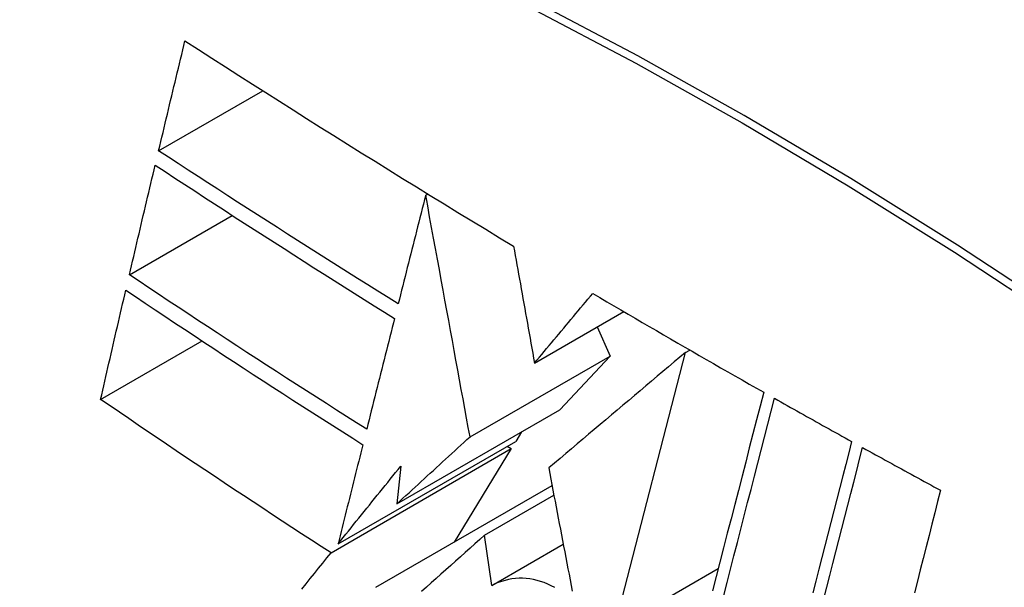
# Model space of a CAD drawing. Header units: inches. Extents: x 25 to 627, y 68 to 290.
# Tile 230 of 250: x 616.594 to 616.82, y 222.812 to 222.943. Entities that reach past the tile are written whole.
import ezdxf

# ---------------------------------------------------------------- set-up
doc = ezdxf.new("R2010")
doc.units = ezdxf.units.IN
doc.header["$MEASUREMENT"] = 0
doc.layers.add('Visible Edges(ANSI)', color=7, linetype='Continuous', lineweight=25)
doc.layers.add('Visible Tangent Edges(ANSI)', color=7, linetype='Continuous', lineweight=25)

msp = doc.modelspace()

# ---------------------------------------------------------------- linework, layer by layer
at = {"layer": 'Visible Edges(ANSI)'}
for p, q in [((616.62557, 222.91286), (616.64957, 222.92672)), ((616.68711, 222.90266), (616.68758, 222.90293)), ((616.61883, 222.88428), (616.64255, 222.89797)), ((616.7122, 222.86393), (616.73275, 222.8758)), ((616.72663, 222.87226), (616.7296, 222.86555)), ((616.61221, 222.85555), (616.63558, 222.86904)), ((616.74698, 222.86637), (616.74797, 222.86694)), ((616.69733, 222.84693), (616.7296, 222.86555)), ((616.7296, 222.86555), (616.71802, 222.85315)), ((616.73056, 222.80273), (616.74698, 222.86637)), ((616.68047, 222.83147), (616.71802, 222.85315)), ((616.70918, 222.84805), (616.70785, 222.84586)), ((616.66691, 222.82223), (616.70785, 222.84586)), ((616.7059, 222.84474), (616.70684, 222.8442)), ((616.6653, 222.82022), (616.70684, 222.8442)), ((616.70684, 222.8442), (616.69371, 222.82266)), ((616.68138, 222.84017), (616.68047, 222.83147)), ((616.67565, 222.81224), (616.71624, 222.83567)), ((616.7007, 222.82427), (616.71665, 222.83349)), ((616.70233, 222.81263), (616.7007, 222.82427)), ((616.70233, 222.81263), (616.71881, 222.82215)), ((616.73056, 222.80273), (616.75453, 222.81657))]:
    msp.add_line(p, q, dxfattribs=at)
at = {"layer": 'Visible Edges(ANSI)', "flags": 128}
for points in [[(616.62557, 222.91286), (616.62582, 222.91392), (616.62607, 222.91498), (616.62633, 222.91603), (616.62658, 222.91709), (616.62683, 222.91814), (616.62708, 222.9192), (616.62733, 222.92026), (616.62759, 222.92131), (616.62784, 222.92237), (616.62809, 222.92343), (616.62834, 222.92448), (616.6286, 222.92554), (616.62885, 222.9266), (616.6291, 222.92765), (616.62936, 222.92871), (616.62961, 222.92977), (616.62986, 222.93082), (616.63012, 222.93188), (616.63037, 222.93293), (616.63063, 222.93399), (616.63088, 222.93505), (616.63113, 222.9361), (616.63139, 222.93716), (616.63164, 222.93821)], [(616.63164, 222.93821), (616.63474, 222.93621), (616.63784, 222.93422), (616.64095, 222.93223), (616.64406, 222.93024), (616.64717, 222.92825), (616.65029, 222.92626), (616.65342, 222.92428), (616.65655, 222.92229), (616.65968, 222.92031), (616.66282, 222.91834), (616.66597, 222.91636), (616.66912, 222.91439), (616.67227, 222.91241), (616.67544, 222.91044), (616.67861, 222.90848), (616.68178, 222.90651), (616.68496, 222.90455), (616.68815, 222.90258), (616.69134, 222.90063), (616.69454, 222.89867), (616.69774, 222.89672), (616.70094, 222.89477), (616.70415, 222.89283), (616.70736, 222.89089)], [(616.68077, 222.87758), (616.67843, 222.87904), (616.6761, 222.88049), (616.67376, 222.88195), (616.67143, 222.88341), (616.66911, 222.88487), (616.66679, 222.88634), (616.66447, 222.8878), (616.66216, 222.88927), (616.65985, 222.89073), (616.65754, 222.8922), (616.65524, 222.89367), (616.65293, 222.89514), (616.65064, 222.89661), (616.64834, 222.89808), (616.64605, 222.89955), (616.64377, 222.90103), (616.64148, 222.9025), (616.6392, 222.90398), (616.63692, 222.90546), (616.63465, 222.90694), (616.63237, 222.90842), (616.6301, 222.9099), (616.62784, 222.91138), (616.62557, 222.91286)], [(616.61883, 222.88428), (616.61908, 222.88533), (616.61932, 222.88638), (616.61957, 222.88743), (616.61982, 222.88849), (616.62006, 222.88954), (616.62031, 222.89059), (616.62056, 222.89165), (616.6208, 222.8927), (616.62105, 222.89375), (616.6213, 222.89481), (616.62155, 222.89586), (616.6218, 222.89691), (616.62204, 222.89797), (616.62229, 222.89902), (616.62254, 222.90008), (616.62279, 222.90113), (616.62304, 222.90218), (616.62329, 222.90324), (616.62354, 222.90429), (616.62379, 222.90534), (616.62404, 222.9064), (616.62428, 222.90745), (616.62453, 222.9085), (616.62478, 222.90955)], [(616.62478, 222.90955), (616.62705, 222.90806), (616.62933, 222.90657), (616.6316, 222.90509), (616.63388, 222.9036), (616.63616, 222.90212), (616.63844, 222.90063), (616.64072, 222.89915), (616.64301, 222.89767), (616.64529, 222.8962), (616.64758, 222.89472), (616.64988, 222.89325), (616.65217, 222.89178), (616.65447, 222.8903), (616.65676, 222.88884), (616.65907, 222.88737), (616.66137, 222.8859), (616.66368, 222.88444), (616.66599, 222.88298), (616.6683, 222.88152), (616.67062, 222.88006), (616.67294, 222.8786), (616.67527, 222.87714), (616.6776, 222.87569), (616.67993, 222.87423)], [(616.68711, 222.90266), (616.68684, 222.90162), (616.68658, 222.90058), (616.68632, 222.89953), (616.68605, 222.89849), (616.68579, 222.89744), (616.68552, 222.8964), (616.68526, 222.89535), (616.68499, 222.89431), (616.68473, 222.89326), (616.68447, 222.89222), (616.6842, 222.89117), (616.68394, 222.89012), (616.68367, 222.88908), (616.68341, 222.88803), (616.68315, 222.88699), (616.68288, 222.88594), (616.68262, 222.88489), (616.68235, 222.88385), (616.68209, 222.8828), (616.68183, 222.88176), (616.68156, 222.88071), (616.6813, 222.87967), (616.68104, 222.87862), (616.68077, 222.87758)], [(616.69733, 222.84693), (616.69693, 222.84909), (616.69654, 222.85126), (616.69613, 222.85345), (616.69573, 222.85565), (616.69532, 222.85786), (616.69492, 222.86008), (616.69451, 222.86232), (616.69409, 222.86458), (616.69368, 222.86684), (616.69326, 222.86912), (616.69284, 222.87142), (616.69242, 222.87373), (616.69199, 222.87605), (616.69156, 222.87839), (616.69113, 222.88074), (616.69069, 222.88311), (616.69026, 222.8855), (616.68982, 222.8879), (616.68937, 222.89032), (616.68893, 222.89275), (616.68848, 222.8952), (616.68802, 222.89767), (616.68757, 222.90016), (616.68711, 222.90266)], [(616.70736, 222.89089), (616.70755, 222.88983), (616.70775, 222.88875), (616.70794, 222.88767), (616.70814, 222.88659), (616.70833, 222.88549), (616.70853, 222.88439), (616.70873, 222.88328), (616.70893, 222.88216), (616.70913, 222.88104), (616.70933, 222.87992), (616.70953, 222.87879), (616.70973, 222.87766), (616.70994, 222.87652), (616.71014, 222.87538), (616.71035, 222.87424), (616.71055, 222.87309), (616.71076, 222.87195), (616.71096, 222.8708), (616.71117, 222.86965), (616.71137, 222.86851), (616.71158, 222.86736), (616.71179, 222.86621), (616.71199, 222.86507), (616.7122, 222.86393)], [(616.67352, 222.84869), (616.67119, 222.85016), (616.66887, 222.85163), (616.66655, 222.8531), (616.66424, 222.85457), (616.66193, 222.85604), (616.65963, 222.85752), (616.65733, 222.859), (616.65503, 222.86047), (616.65274, 222.86195), (616.65045, 222.86344), (616.64817, 222.86492), (616.64589, 222.8664), (616.64361, 222.86789), (616.64134, 222.86937), (616.63907, 222.87086), (616.63681, 222.87235), (616.63455, 222.87384), (616.63229, 222.87533), (616.63004, 222.87682), (616.62779, 222.87831), (616.62555, 222.8798), (616.62331, 222.88129), (616.62107, 222.88278), (616.61883, 222.88428)], [(616.61221, 222.85555), (616.61245, 222.8566), (616.61269, 222.85765), (616.61293, 222.8587), (616.61317, 222.85975), (616.61341, 222.8608), (616.61365, 222.86185), (616.61389, 222.86289), (616.61413, 222.86394), (616.61437, 222.86499), (616.61461, 222.86604), (616.61485, 222.86709), (616.6151, 222.86814), (616.61534, 222.86919), (616.61558, 222.87024), (616.61582, 222.87129), (616.61606, 222.87234), (616.61631, 222.87339), (616.61655, 222.87444), (616.61679, 222.87549), (616.61704, 222.87654), (616.61728, 222.87759), (616.61752, 222.87864), (616.61777, 222.87969), (616.61801, 222.88074)], [(616.61801, 222.88074), (616.62025, 222.87924), (616.6225, 222.87773), (616.62474, 222.87623), (616.62699, 222.87473), (616.62925, 222.87324), (616.6315, 222.87174), (616.63376, 222.87025), (616.63602, 222.86876), (616.63828, 222.86727), (616.64054, 222.86578), (616.64281, 222.86429), (616.64508, 222.86281), (616.64735, 222.86132), (616.64963, 222.85984), (616.65191, 222.85836), (616.6542, 222.85688), (616.65649, 222.85541), (616.65878, 222.85393), (616.66108, 222.85246), (616.66338, 222.85098), (616.66568, 222.84951), (616.66799, 222.84804), (616.6703, 222.84658), (616.67262, 222.84511)], [(616.7122, 222.86393), (616.71275, 222.86459), (616.71331, 222.86526), (616.71387, 222.86593), (616.71443, 222.8666), (616.71499, 222.86727), (616.71555, 222.86794), (616.71611, 222.86861), (616.71667, 222.86928), (616.71723, 222.86995), (616.71779, 222.87062), (616.71835, 222.87129), (616.71891, 222.87196), (616.71947, 222.87264), (616.72003, 222.87331), (616.72059, 222.87398), (616.72115, 222.87465), (616.72171, 222.87532), (616.72227, 222.87598), (616.72282, 222.87665), (616.72338, 222.87732), (616.72394, 222.87799), (616.7245, 222.87866), (616.72506, 222.87933), (616.72562, 222.88)], [(616.72562, 222.88), (616.72724, 222.87904), (616.72887, 222.87808), (616.7305, 222.87712), (616.73212, 222.87617), (616.73375, 222.87521), (616.73538, 222.87426), (616.73702, 222.8733), (616.73865, 222.87235), (616.74029, 222.8714), (616.74192, 222.87044), (616.74356, 222.86949), (616.7452, 222.86854), (616.74685, 222.86759), (616.74849, 222.86665), (616.75013, 222.8657), (616.75178, 222.86475), (616.75343, 222.86381), (616.75507, 222.86286), (616.75672, 222.86192), (616.75838, 222.86098), (616.76003, 222.86003), (616.76168, 222.85909), (616.76334, 222.85815), (616.765, 222.85721)], [(616.67993, 222.87423), (616.67966, 222.87317), (616.6794, 222.87211), (616.67913, 222.87105), (616.67886, 222.86998), (616.67859, 222.86892), (616.67833, 222.86786), (616.67806, 222.86679), (616.67779, 222.86573), (616.67752, 222.86466), (616.67726, 222.8636), (616.67699, 222.86253), (616.67672, 222.86147), (616.67645, 222.8604), (616.67618, 222.85934), (616.67592, 222.85827), (616.67565, 222.85721), (616.67538, 222.85614), (616.67512, 222.85507), (616.67485, 222.85401), (616.67458, 222.85295), (616.67431, 222.85188), (616.67405, 222.85082), (616.67378, 222.84975), (616.67352, 222.84869)], [(616.74698, 222.86637), (616.74568, 222.86527), (616.74438, 222.86418), (616.74308, 222.86308), (616.74177, 222.86198), (616.74047, 222.86087), (616.73916, 222.85977), (616.73784, 222.85866), (616.73653, 222.85755), (616.73521, 222.85643), (616.73389, 222.85532), (616.73257, 222.85421), (616.73125, 222.85309), (616.72993, 222.85198), (616.72861, 222.85086), (616.72729, 222.84974), (616.72597, 222.84863), (616.72465, 222.84751), (616.72333, 222.8464), (616.72202, 222.84528), (616.7207, 222.84417), (616.71939, 222.84306), (616.71808, 222.84195), (616.71677, 222.84084), (616.71547, 222.83974)], [(616.765, 222.85721), (616.76418, 222.85403), (616.76335, 222.85083), (616.76253, 222.84761), (616.76169, 222.84438), (616.76085, 222.84112), (616.76001, 222.83786), (616.75917, 222.83458), (616.75832, 222.83129), (616.75747, 222.82799), (616.75662, 222.82469), (616.75577, 222.82137), (616.75492, 222.81806), (616.75406, 222.81474), (616.75321, 222.81142)], [(616.7558, 222.81032), (616.75658, 222.81338), (616.75737, 222.81645), (616.75816, 222.81952), (616.75895, 222.82258), (616.75974, 222.82564), (616.76052, 222.8287), (616.76131, 222.83175), (616.76209, 222.83479), (616.76287, 222.83783), (616.76365, 222.84085), (616.76443, 222.84387), (616.7652, 222.84687), (616.76597, 222.84986), (616.76674, 222.85284), (616.7675, 222.8558)], [(616.7675, 222.8558), (616.76823, 222.85538), (616.76897, 222.85496), (616.76971, 222.85455), (616.77045, 222.85413), (616.77119, 222.85372), (616.77193, 222.8533), (616.77267, 222.85288), (616.77341, 222.85247), (616.77415, 222.85205), (616.77489, 222.85164), (616.77563, 222.85122), (616.77637, 222.85081), (616.77711, 222.85039), (616.77785, 222.84998), (616.77859, 222.84957), (616.77933, 222.84915), (616.78007, 222.84874), (616.78081, 222.84833), (616.78156, 222.84791), (616.7823, 222.8475), (616.78304, 222.84709), (616.78378, 222.84667), (616.78453, 222.84626), (616.78527, 222.84585)], [(616.6653, 222.82022), (616.66304, 222.82167), (616.66078, 222.82313), (616.65853, 222.82459), (616.65628, 222.82605), (616.65403, 222.82752), (616.65179, 222.82898), (616.64955, 222.83045), (616.64732, 222.83192), (616.64509, 222.8334), (616.64286, 222.83487), (616.64064, 222.83634), (616.63842, 222.83782), (616.63621, 222.8393), (616.63401, 222.84077), (616.6318, 222.84225), (616.62961, 222.84373), (616.62741, 222.84521), (616.62523, 222.84669), (616.62304, 222.84817), (616.62087, 222.84964), (616.6187, 222.85112), (616.61653, 222.8526), (616.61437, 222.85408), (616.61221, 222.85555)], [(616.68047, 222.83147), (616.68117, 222.83211), (616.68187, 222.83275), (616.68257, 222.83339), (616.68327, 222.83404), (616.68397, 222.83468), (616.68467, 222.83532), (616.68537, 222.83597), (616.68607, 222.83661), (616.68677, 222.83726), (616.68748, 222.8379), (616.68818, 222.83855), (616.68888, 222.83919), (616.68959, 222.83984), (616.69029, 222.84048), (616.69099, 222.84113), (616.6917, 222.84177), (616.6924, 222.84242), (616.69311, 222.84306), (616.69381, 222.84371), (616.69452, 222.84435), (616.69522, 222.84499), (616.69592, 222.84564), (616.69663, 222.84628), (616.69733, 222.84693)], [(616.67262, 222.84511), (616.67238, 222.84416), (616.67214, 222.84321), (616.67191, 222.84225), (616.67167, 222.8413), (616.67143, 222.84035), (616.67119, 222.8394), (616.67095, 222.83844), (616.67072, 222.83749), (616.67048, 222.83653), (616.67024, 222.83558), (616.67, 222.83463), (616.66976, 222.83367), (616.66952, 222.83272), (616.66929, 222.83176), (616.66905, 222.83081), (616.66881, 222.82986), (616.66857, 222.8289), (616.66834, 222.82795), (616.6681, 222.82699), (616.66786, 222.82604), (616.66762, 222.82509), (616.66739, 222.82413), (616.66715, 222.82318), (616.66691, 222.82223)], [(616.78527, 222.84585), (616.78459, 222.84321), (616.78391, 222.84056), (616.78323, 222.8379), (616.78255, 222.83523), (616.78187, 222.83255), (616.78118, 222.82987), (616.78049, 222.82718), (616.7798, 222.82449), (616.77911, 222.82179), (616.77842, 222.81909), (616.77773, 222.81639), (616.77704, 222.81368), (616.77635, 222.81097)], [(616.77889, 222.80958), (616.77958, 222.81229), (616.78027, 222.81499), (616.78096, 222.8177), (616.78165, 222.8204), (616.78234, 222.82309), (616.78302, 222.82579), (616.78371, 222.82847), (616.7844, 222.83116), (616.78508, 222.83383), (616.78576, 222.8365), (616.78644, 222.83916), (616.78712, 222.84181), (616.78779, 222.84445)], [(616.78779, 222.84445), (616.78854, 222.84404), (616.78928, 222.84363), (616.79003, 222.84321), (616.79078, 222.8428), (616.79152, 222.84239), (616.79227, 222.84198), (616.79302, 222.84157), (616.79376, 222.84116), (616.79451, 222.84075), (616.79526, 222.84034), (616.79601, 222.83992), (616.79675, 222.83951), (616.7975, 222.8391), (616.79825, 222.83869), (616.799, 222.83828), (616.79975, 222.83788), (616.8005, 222.83747), (616.80124, 222.83706), (616.80199, 222.83665), (616.80274, 222.83624), (616.80349, 222.83583), (616.80424, 222.83542), (616.80499, 222.83501), (616.80574, 222.8346)], [(616.66691, 222.82223), (616.66751, 222.82297), (616.66811, 222.82372), (616.66871, 222.82446), (616.66931, 222.82521), (616.66991, 222.82596), (616.67051, 222.82671), (616.67112, 222.82745), (616.67172, 222.8282), (616.67232, 222.82895), (616.67292, 222.8297), (616.67353, 222.83045), (616.67413, 222.83119), (616.67473, 222.83194), (616.67534, 222.83269), (616.67594, 222.83344), (616.67655, 222.83419), (616.67715, 222.83493), (616.67775, 222.83568), (616.67836, 222.83643), (616.67896, 222.83718), (616.67957, 222.83793), (616.68017, 222.83867), (616.68078, 222.83942), (616.68138, 222.84017)], [(616.71547, 222.83974), (616.71571, 222.83847), (616.71595, 222.8372), (616.71619, 222.83592), (616.71643, 222.83464), (616.71668, 222.83336), (616.71692, 222.83207), (616.71717, 222.83078), (616.71741, 222.82949), (616.71766, 222.8282), (616.71791, 222.82691), (616.71815, 222.82562), (616.7184, 222.82432), (616.71865, 222.82302), (616.7189, 222.82173), (616.71914, 222.82043), (616.71939, 222.81913), (616.71964, 222.81783), (616.71989, 222.81653), (616.72014, 222.81524), (616.72039, 222.81394), (616.72064, 222.81264), (616.72088, 222.81135)], [(616.80574, 222.8346), (616.80509, 222.83201), (616.80443, 222.8294), (616.80376, 222.82679), (616.8031, 222.82417), (616.80243, 222.82154), (616.80177, 222.81891), (616.8011, 222.81627), (616.80043, 222.81363), (616.79976, 222.81098)], [(616.7007, 222.82427), (616.69958, 222.82328), (616.69847, 222.82228), (616.69735, 222.82128), (616.69624, 222.82028), (616.69512, 222.81928), (616.694, 222.81827), (616.69288, 222.81727), (616.69176, 222.81627), (616.69064, 222.81526), (616.68953, 222.81426), (616.68841, 222.81325), (616.68729, 222.81225), (616.68617, 222.81125)], [(616.65859, 222.81183), (616.65955, 222.81303), (616.66051, 222.81423), (616.66147, 222.81543), (616.66242, 222.81663), (616.66338, 222.81782), (616.66434, 222.81902), (616.6653, 222.82022)], [(616.71685, 222.81219), (616.71605, 222.81261), (616.71524, 222.81299), (616.71442, 222.81332), (616.7136, 222.8136), (616.71277, 222.81384), (616.71194, 222.81403), (616.71111, 222.81417), (616.71028, 222.81426), (616.70945, 222.81431), (616.70863, 222.81431), (616.70781, 222.81426), (616.707, 222.81416), (616.70619, 222.81402), (616.7054, 222.81383), (616.70461, 222.8136), (616.70384, 222.81332), (616.70308, 222.813), (616.70233, 222.81263)]]:
    msp.add_lwpolyline(points, dxfattribs=at)
at = {"layer": 'Visible Edges(ANSI)'}
msp.add_ellipse((616.82201, 221.9426), major_axis=(-0.64961, 1.12515), ratio=0.57735, start_param=5.161526, end_param=5.834048, dxfattribs=at)
at = {"layer": 'Visible Tangent Edges(ANSI)', "flags": 128}
for points in [[(616.83423, 222.87495), (616.80966, 222.89109), (616.78509, 222.90644), (616.76054, 222.92099), (616.73599, 222.93475), (616.71146, 222.94772), (616.68695, 222.95988), (616.66251, 222.97123), (616.63816, 222.98174), (616.61392, 222.99141), (616.5898, 223.00024), (616.56582, 223.00822), (616.54199, 223.01533), (616.51833, 223.02159), (616.49487, 223.02697), (616.47161, 223.03149)], [(616.4718, 223.02886), (616.49498, 223.02445), (616.51838, 223.01917), (616.54197, 223.01301), (616.56574, 223.00599), (616.58967, 222.99811), (616.61373, 222.98938), (616.63791, 222.97979), (616.66221, 222.96936), (616.68659, 222.95808), (616.71104, 222.94598), (616.73552, 222.93306), (616.76001, 222.91934), (616.7845, 222.90482), (616.809, 222.88949), (616.8335, 222.87337)]]:
    msp.add_lwpolyline(points, dxfattribs=at)

doc.saveas('drawing.dxf')
